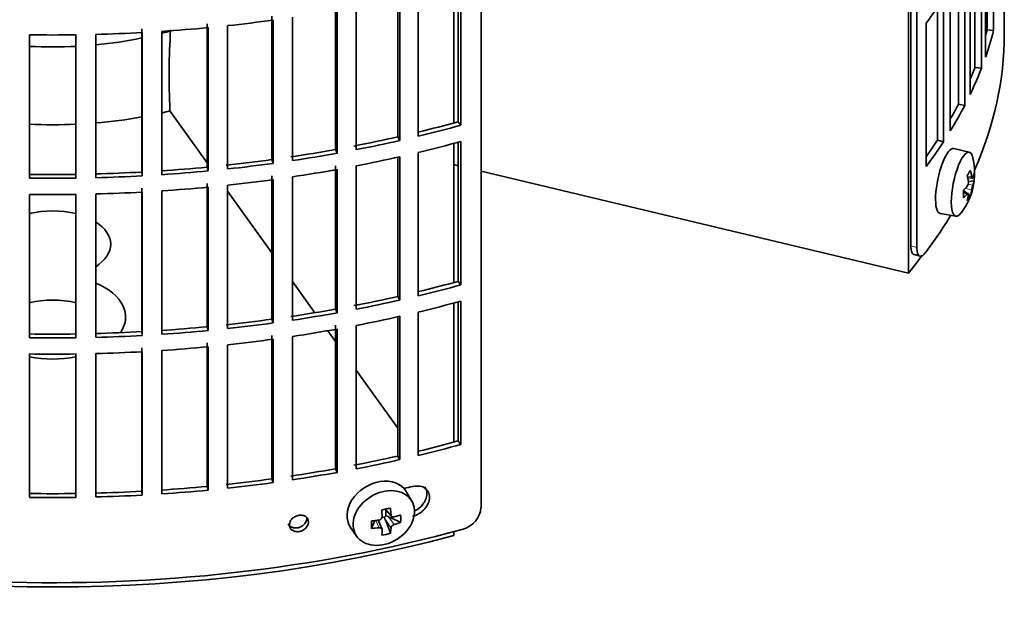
# Model space of a CAD drawing. Header units: millimetres. Extents: x 402 to 1276, y -1884 to 1700.
# Tile 5 of 23: x 1122 to 1270, y -1817 to -1728. Entities that reach past the tile are written whole.
import ezdxf

# ---------------------------------------------------------------- set-up
doc = ezdxf.new("R2010")
doc.units = ezdxf.units.MM
for name, color, linetype in [('M5X8_UNI7687', 7, 'Continuous'), ('VSI184-254_GIUNT', 7, 'Continuous'), ('VSI344-454_FILTR', 7, 'Continuous'), ('VSI344-454_SUPPO', 7, 'Continuous')]:
    doc.layers.add(name, color=color, linetype=linetype)

# ---------------------------------------------------------------- blocks, each defined once
blk = doc.blocks.new('SE4')
at = {"layer": 'M5X8_UNI7687', "color": 7, "linetype": 'Continuous', "lineweight": 35}
for p, q in [((1265.15, -1747.71), (1262.81, -1747.15)), ((1264.91, -1751.56), (1265.59, -1751.62)), ((1265.86, -1752.03), (1265, -1752.12)), ((1264.78, -1753.87), (1264.26, -1753.47)), ((1264.97, -1753.93), (1264.27, -1753.69)), ((1265.3, -1754.26), (1264.99, -1754.02)), ((1260.76, -1756.93), (1263.12, -1757.36)), ((1181.1, -1800.39), (1180.3, -1799)), ((1177.03, -1801.59), (1178.03, -1802.66)), ((1177.16, -1801.72), (1177.16, -1802.58)), ((1175.01, -1804.48), (1175.53, -1803.3)), ((1176.59, -1804.58), (1176.03, -1803.24)), ((1176.98, -1802.76), (1176.56, -1802.85)), ((1177.85, -1805.22), (1177.09, -1803.21)), ((1179.4, -1803.56), (1177.56, -1802.71)), ((1171.85, -1804.33), (1172.76, -1805.65))]:
    blk.add_line(p, q, dxfattribs=at)
at = {"layer": 'M5X8_UNI7687', "color": 4, "linetype": 'Continuous', "lineweight": 9}
for p, q in [((1264.86, -1751.35), (1265.49, -1751.4)), ((1265.49, -1753.37), (1264.55, -1753.16)), ((1264.97, -1752.54), (1265.66, -1752.69)), ((1264.84, -1754.01), (1264.27, -1753.81)), ((1177.12, -1801.56), (1177.94, -1802.44)), ((1176.14, -1804.38), (1175.68, -1803.28)), ((1177.94, -1804.41), (1177.09, -1803.21)), ((1177.56, -1802.71), (1178.41, -1803.91))]:
    blk.add_line(p, q, dxfattribs=at)
at = {"layer": 'M5X8_UNI7687', "color": 7, "linetype": 'Continuous', "lineweight": 35}
for centre, radius, start, end in [((1255.95, -1750.81), 10, 323.0972, 13.1681), ((1264.03, -1752.28), 0.985, 325.1147, 6.6333), ((1269.16, -1753.93), 3.71, 160.4717, 171.2763), ((1176.08, -1802.7), 0.528, 276.4555, 357.8986)]:
    blk.add_arc(centre, radius, start, end, dxfattribs=at)
for centre, major_axis, ratio, start_param, end_param in [((1261.77, -1752.04), (1.03, 4.89), 0.279258, 0, 3.149676), ((1264.12, -1752.53), (-1.01, -4.83), 0.279258, 2.602715, 6.283185), ((1261.77, -1752.04), (1.03, 4.89), 0.279258, 6.275102, 6.283185), ((1258.02, -1753.75), (7.56, 5.34), 0.305094, -0.70884, -0.559147), ((1255.91, -1750.9), (9.07, -4.21), 0.788675, 0.472009, 0.586568), ((1256.01, -1750.73), (7.78, -6.28), 0.739997, 0.659835, 0.774395), ((1255.96, -1750.94), (9.95, 0.98), 0.550814, -0.283422, -0.168863), ((1256.97, -1752.91), (8.32, 4.07), 0.785719, 5.841156, 5.990848), ((1255.96, -1750.94), (9.95, 0.98), 0.550814, -0.64024, -0.525681), ((1259.07, -1749.59), (3.38, -8.62), 0.459156, 0.788486, 0.938178), ((1255.91, -1750.9), (9.07, -4.21), 0.788675, 0.115191, 0.22975), ((1255.96, -1750.69), (9.95, -1.02), 0.599492, 6.115611, 6.23017), ((1255.96, -1750.69), (9.95, -1.02), 0.599492, -0.524392, -0.409833), ((1256.01, -1750.73), (7.78, -6.28), 0.739997, 0.303018, 0.417577), ((1258.02, -1748.75), (6.53, -6.56), 0.631658, 0.068863, 0.218555), ((1264.12, -1752.53), (-1.01, -4.83), 0.279258, 0, 0.538878), ((1176.01, -1801.56), (4.23, 2.67), 0.767256, 0, 3.174849), ((1176.01, -1801.56), (4.23, 2.67), 0.767256, 6.249929, 6.283185), ((1174.64, -1801.89), (9.07, 1.85), 0.019763, -1.362564, -1.212872), ((1174.04, -1798.17), (1.53, -9.88), 0.211325, 1.060011, 1.174571), ((1173.75, -1798.23), (2.6, -9.66), 0.345066, 1.029371, 1.14393), ((1173.89, -1798.33), (9.99, 0.35), 0.508283, -1.119427, -1.004868), ((1171.76, -1800), (5.99, -7.06), 0.675161, 0.597011, 0.746703), ((1177.52, -1798.79), (-1.49, -9.14), 0.222064, -1.011937, -0.862245), ((1173.89, -1798.33), (9.99, 0.35), 0.508283, 4.80694, 4.9215), ((1177.39, -1802.88), (-0.426, -0.263), 0.771805, 4.793187, 5.319985), ((1177.56, -1803.12), (-0.389, 0.866), 0.498877, 0.936528, 1.454729), ((1177.56, -1803.12), (-0.787, 0.46), 0.398513, 4.948942, 5.467143), ((1173.89, -1798.07), (9.99, -0.39), 0.642024, -1.076849, -0.96229), ((1173.89, -1798.07), (9.99, -0.39), 0.642024, 4.849519, 4.964078), ((1174.04, -1798.17), (1.53, -9.88), 0.211325, 0.703193, 0.817753), ((1174.64, -1796.89), (8.01, -4.64), 0.916989, 5.413008, 5.5627), ((1173.75, -1798.23), (2.6, -9.66), 0.345066, 0.672553, 0.787113)]:
    blk.add_ellipse(centre, major_axis=major_axis, ratio=ratio, start_param=start_param, end_param=end_param, dxfattribs=at)
blk.add_ellipse((1176.86, -1802.91), major_axis=(-4.17, -2.63), ratio=0.767256, dxfattribs=at)
for points in [[(1265.49, -1751.4), (1265.5, -1751.41), (1265.5, -1751.44), (1265.51, -1751.48), (1265.52, -1751.51), (1265.52, -1751.53), (1265.53, -1751.56), (1265.54, -1751.58), (1265.56, -1751.6), (1265.57, -1751.61), (1265.58, -1751.62), (1265.59, -1751.62), (1265.6, -1751.62), (1265.62, -1751.61), (1265.63, -1751.6), (1265.64, -1751.58), (1265.65, -1751.56), (1265.66, -1751.54), (1265.66, -1751.53)], [(1265.01, -1754.14), (1265.01, -1754.13), (1265.01, -1754.1), (1265.01, -1754.07), (1265.01, -1754.04), (1265.01, -1754.01), (1265.01, -1753.99), (1265, -1753.97), (1264.99, -1753.95), (1264.98, -1753.94), (1264.97, -1753.93), (1264.95, -1753.93), (1264.94, -1753.93), (1264.92, -1753.94), (1264.9, -1753.95), (1264.88, -1753.96), (1264.86, -1753.98), (1264.85, -1754), (1264.84, -1754.01)], [(1177.94, -1802.44), (1177.94, -1802.45), (1177.94, -1802.48), (1177.95, -1802.52), (1177.97, -1802.56), (1177.98, -1802.59), (1178, -1802.63), (1178.03, -1802.66), (1178.05, -1802.68), (1178.09, -1802.71), (1178.12, -1802.73), (1178.16, -1802.74), (1178.2, -1802.75), (1178.24, -1802.76), (1178.28, -1802.76), (1178.32, -1802.76), (1178.36, -1802.76), (1178.39, -1802.75), (1178.41, -1802.75)], [(1178.41, -1803.91), (1178.39, -1803.91), (1178.36, -1803.92), (1178.32, -1803.94), (1178.28, -1803.96), (1178.24, -1803.98), (1178.2, -1804.01), (1178.16, -1804.04), (1178.12, -1804.07), (1178.09, -1804.11), (1178.05, -1804.15), (1178.03, -1804.18), (1178, -1804.22), (1177.98, -1804.26), (1177.97, -1804.3), (1177.95, -1804.33), (1177.94, -1804.37), (1177.94, -1804.4), (1177.94, -1804.41)], [(1176.61, -1804.69), (1176.61, -1804.68), (1176.61, -1804.65), (1176.6, -1804.62), (1176.59, -1804.58), (1176.58, -1804.55), (1176.56, -1804.52), (1176.53, -1804.5), (1176.51, -1804.47), (1176.48, -1804.45), (1176.44, -1804.43), (1176.4, -1804.41), (1176.36, -1804.4), (1176.32, -1804.39), (1176.28, -1804.38), (1176.23, -1804.38), (1176.19, -1804.38), (1176.15, -1804.38), (1176.14, -1804.38)]]:
    blk.add_open_spline(points, degree=3, dxfattribs=at)
at = {"layer": 'VSI184-254_GIUNT', "color": 7, "linetype": 'Continuous', "lineweight": 35}
for start_param, end_param in [(-1.14036, -1.10355), (4.877649, 5.059742), (4.62322, 4.801558)]:
    blk.add_ellipse((1126.93, -1709.01), major_axis=(39.5, 0), ratio=0.57735, start_param=start_param, end_param=end_param, dxfattribs=at)
at = {"layer": 'VSI344-454_FILTR', "color": 7, "linetype": 'Continuous', "lineweight": 35}
for p, q in [((1191.52, -1801.36), (1191.52, -1580.09)), ((1256.34, -1761.82), (1256.34, -1622.31)), ((1257.25, -1762.06), (1257.25, -1621.56)), ((1268.81, -1729.35), (1268.81, -1707.71)), ((1267.59, -1733.35), (1267.59, -1711.71)), ((1267.83, -1729.25), (1267.83, -1711.02)), ((1266.97, -1735.03), (1266.97, -1713.4)), ((1266, -1734.89), (1266, -1715.74)), ((1265.27, -1738.97), (1265.27, -1717.34)), ((1264.45, -1740.63), (1264.45, -1718.99)), ((1263.5, -1740.45), (1263.5, -1720.76)), ((1188.08, -1743.1), (1188.08, -1722.11)), ((1188.49, -1743.63), (1188.49, -1721.99)), ((1182.06, -1745.28), (1182.06, -1723.65)), ((1262.28, -1744.49), (1262.28, -1722.85)), ((1178.96, -1745.39), (1178.96, -1724.37)), ((1179.3, -1745.93), (1179.3, -1724.29)), ((1261.25, -1746.11), (1261.25, -1724.47)), ((1270.43, -1729.83), (1270.43, -1724.93)), ((1169.57, -1747.29), (1169.57, -1725.66)), ((1169.85, -1747.85), (1169.85, -1726.21)), ((1172.69, -1747.32), (1172.69, -1725.68)), ((1260.33, -1745.89), (1260.33, -1725.86)), ((1159.99, -1748.82), (1159.99, -1727.18)), ((1160.19, -1749.39), (1160.19, -1727.75)), ((1163.09, -1748.97), (1163.09, -1727.33)), ((1140.37, -1750.7), (1140.37, -1729.06)), ((1140.44, -1751.27), (1140.44, -1729.64)), ((1143.41, -1751.09), (1143.41, -1729.46)), ((1150.24, -1749.96), (1150.24, -1728.32)), ((1150.38, -1750.53), (1150.38, -1728.89)), ((1153.31, -1750.23), (1153.31, -1728.59)), ((1258.62, -1749.88), (1258.62, -1728.24)), ((1267.83, -1729.25), (1268.81, -1729.35)), ((1123.41, -1751.62), (1123.41, -1729.98)), ((1130.44, -1751.62), (1130.44, -1729.98)), ((1133.42, -1751.56), (1133.42, -1729.92)), ((1266, -1734.89), (1266.97, -1735.03)), ((1263.5, -1740.45), (1264.45, -1740.63)), ((1188.08, -1743.1), (1188.49, -1743.63)), ((1178.96, -1745.39), (1179.3, -1745.93)), ((1260.33, -1745.89), (1261.25, -1746.11)), ((1169.57, -1747.29), (1169.85, -1747.85)), ((1188.08, -1767.19), (1188.08, -1746.19)), ((1188.49, -1767.72), (1188.49, -1746.08)), ((1159.99, -1748.82), (1160.19, -1749.39)), ((1178.96, -1769.47), (1178.96, -1748.46)), ((1179.3, -1770.02), (1179.3, -1748.38)), ((1182.06, -1769.37), (1182.06, -1747.73)), ((1150.24, -1749.96), (1150.38, -1750.53)), ((1169.57, -1771.38), (1169.57, -1749.74)), ((1169.85, -1771.94), (1169.85, -1750.3)), ((1172.69, -1771.4), (1172.69, -1749.77)), ((1140.37, -1750.7), (1140.44, -1751.27)), ((1159.99, -1772.91), (1159.99, -1751.27)), ((1160.19, -1773.47), (1160.19, -1751.84)), ((1163.09, -1773.06), (1163.09, -1751.42)), ((1140.37, -1774.79), (1140.37, -1753.15)), ((1150.24, -1774.04), (1150.24, -1752.41)), ((1150.38, -1774.62), (1150.38, -1752.98)), ((1153.31, -1774.32), (1153.31, -1752.68)), ((1123.41, -1775.7), (1123.41, -1754.07)), ((1130.44, -1775.7), (1130.44, -1754.07)), ((1133.42, -1775.64), (1133.42, -1754.01)), ((1140.44, -1775.36), (1140.44, -1753.72)), ((1143.41, -1775.18), (1143.41, -1753.54)), ((1256.82, -1763.15), (1257.72, -1763.39)), ((1188.08, -1767.19), (1188.49, -1767.72)), ((1178.96, -1769.47), (1179.3, -1770.02)), ((1188.08, -1791.28), (1188.08, -1770.28)), ((1188.49, -1791.8), (1188.49, -1770.17)), ((1169.57, -1771.38), (1169.85, -1771.94)), ((1178.96, -1793.56), (1178.96, -1772.54)), ((1179.3, -1794.1), (1179.3, -1772.46)), ((1182.06, -1793.46), (1182.06, -1771.82)), ((1150.24, -1774.04), (1150.38, -1774.62)), ((1159.99, -1772.91), (1160.19, -1773.47)), ((1169.57, -1795.47), (1169.57, -1773.83)), ((1172.69, -1795.49), (1172.69, -1773.85)), ((1140.37, -1774.79), (1140.44, -1775.36)), ((1159.99, -1796.99), (1159.99, -1775.36)), ((1163.09, -1797.14), (1163.09, -1775.51)), ((1169.85, -1796.02), (1169.85, -1774.39)), ((1150.24, -1798.13), (1150.24, -1776.49)), ((1150.38, -1798.7), (1150.38, -1777.07)), ((1153.31, -1798.4), (1153.31, -1776.77)), ((1160.19, -1797.56), (1160.19, -1775.92)), ((1123.41, -1799.79), (1123.41, -1778.15)), ((1130.44, -1799.79), (1130.44, -1778.15)), ((1133.42, -1799.73), (1133.42, -1778.09)), ((1140.37, -1798.87), (1140.37, -1777.23)), ((1140.44, -1799.45), (1140.44, -1777.81)), ((1143.41, -1799.27), (1143.41, -1777.63)), ((1188.08, -1791.28), (1188.49, -1791.8)), ((1178.96, -1793.56), (1179.3, -1794.1)), ((1169.57, -1795.47), (1169.85, -1796.02)), ((1159.99, -1796.99), (1160.19, -1797.56)), ((1140.37, -1798.87), (1140.44, -1799.45)), ((1150.24, -1798.13), (1150.38, -1798.7))]:
    blk.add_line(p, q, dxfattribs=at)
at = {"layer": 'VSI344-454_FILTR', "color": 4, "linetype": 'Continuous', "lineweight": 9}
for p, q in [((1257.25, -1762.06), (1256.34, -1761.82)), ((1165.51, -1803.5), (1165.26, -1802.94))]:
    blk.add_line(p, q, dxfattribs=at)
at = {"layer": 'VSI344-454_FILTR', "color": 7, "linetype": 'Continuous', "lineweight": 35}
for centre, radius, start, end in [((1126.93, -1481.51), 248.5, 269.189, 270.811), ((1126.93, -1504.3), 246.77, 269.1833, 270.8167), ((1126.93, -1503.14), 248.5, 269.189, 270.811), ((1126.93, -1505.59), 248.5, 269.189, 270.811), ((1126.93, -1528.39), 246.77, 269.1833, 270.8167), ((1126.93, -1527.23), 248.5, 269.189, 270.811), ((1126.93, -1529.68), 248.5, 269.189, 270.811), ((1126.93, -1552.47), 246.77, 269.1833, 270.8167), ((1126.93, -1551.32), 248.5, 269.189, 270.811), ((1187.86, -1801.03), 3.67, 285.1769, 354.8839)]:
    blk.add_arc(centre, radius, start, end, dxfattribs=at)
for centre, major_axis, start_param, end_param in [((1126.93, -1695.33), (143.5, 0), -0.40848, -0.359465), ((1126.93, -1647.16), (143.5, 0), -1.385871, -1.336842), ((1126.93, -1647.16), (143.5, 0), 4.757688, 4.806717), ((1126.93, -1647.16), (143.5, 0), -1.455685, -1.406655), ((1126.93, -1716.97), (142.5, 0), -0.160574, -0.149853), ((1126.93, -1716.97), (143.5, 0), -0.199041, -0.150025), ((1126.93, -1729.83), (143.5, 0), 3.141593, 5.158357), ((1126.93, -1729.83), (-143.5, 0), 2.890798, 3.141593), ((1126.93, -1716.97), (142.5, 0), -0.24208, -0.219666), ((1126.93, -1716.97), (143.5, 0), -0.268854, -0.219838), ((1126.93, -1716.97), (142.5, 0), -0.318145, -0.28948), ((1126.93, -1716.97), (143.5, 0), -0.338667, -0.289652), ((1126.93, -1668.79), (142.5, 0), -1.17351, -1.127231), ((1126.93, -1668.79), (143.5, 0), -1.176432, -1.127403), ((1126.93, -1668.79), (142.5, 0), -1.246417, -1.197044), ((1126.93, -1668.79), (143.5, 0), -1.246245, -1.197216), ((1126.93, -1716.97), (142.5, 0), -0.39195, -0.359293), ((1126.93, -1668.79), (142.5, 0), -1.31623, -1.266857), ((1126.93, -1671.24), (143.5, 0), -1.176432, -1.127403), ((1126.93, -1716.97), (143.5, 0), -0.40848, -0.359465), ((1126.93, -1668.79), (142.5, 0), -1.386044, -1.33667), ((1126.93, -1668.79), (143.5, 0), -1.316058, -1.267029), ((1126.93, -1671.24), (143.5, 0), -1.246245, -1.197216), ((1126.93, -1668.79), (142.5, 0), -1.455857, -1.406483), ((1126.93, -1668.79), (143.5, 0), -1.385871, -1.336842), ((1126.93, -1671.24), (143.5, 0), -1.316058, -1.267029), ((1126.93, -1668.79), (142.5, 0), 4.757515, 4.806889), ((1126.93, -1668.79), (143.5, 0), 4.757688, 4.806717), ((1126.93, -1668.79), (143.5, 0), -1.455685, -1.406655), ((1126.93, -1671.24), (143.5, 0), -1.385871, -1.336842), ((1126.93, -1671.24), (143.5, 0), -1.455685, -1.406655), ((1126.93, -1671.24), (143.5, 0), 4.757688, 4.806717), ((1126.93, -1729.83), (-143.5, 0), -3.552654, -3.478605), ((1126.93, -1692.88), (142.5, 0), -1.17351, -1.127231), ((1126.93, -1692.88), (143.5, 0), -1.176432, -1.127403), ((1126.93, -1692.88), (142.5, 0), -1.246417, -1.197044), ((1126.93, -1692.88), (143.5, 0), -1.246245, -1.197216), ((1126.93, -1695.33), (143.5, 0), -1.176432, -1.127403), ((1126.93, -1692.88), (142.5, 0), -1.31623, -1.266857), ((1126.93, -1692.88), (143.5, 0), -1.316058, -1.267029), ((1126.93, -1695.33), (143.5, 0), -1.246245, -1.197216), ((1126.93, -1692.88), (142.5, 0), -1.455857, -1.406483), ((1126.93, -1692.88), (142.5, 0), -1.386044, -1.33667), ((1126.93, -1692.88), (143.5, 0), -1.385871, -1.336842), ((1126.93, -1692.88), (142.5, 0), 4.757515, 4.806889), ((1126.93, -1692.88), (143.5, 0), 4.757688, 4.806717), ((1126.93, -1692.88), (143.5, 0), -1.455685, -1.406655), ((1126.93, -1695.33), (143.5, 0), -1.316058, -1.267029), ((1126.93, -1695.33), (143.5, 0), -1.455685, -1.406655), ((1126.93, -1695.33), (143.5, 0), -1.385871, -1.336842), ((1126.93, -1695.33), (143.5, 0), 4.757688, 4.806717), ((1126.93, -1716.97), (142.5, 0), -1.17351, -1.127231), ((1126.93, -1716.97), (143.5, 0), -1.176432, -1.127403), ((1126.93, -1716.97), (142.5, 0), -1.246417, -1.197044), ((1126.93, -1716.97), (143.5, 0), -1.246245, -1.197216), ((1126.93, -1716.97), (142.5, 0), -1.31623, -1.266857), ((1126.93, -1716.97), (143.5, 0), -1.316058, -1.267029), ((1126.93, -1716.97), (142.5, 0), -1.386044, -1.33667), ((1126.93, -1716.97), (143.5, 0), -1.385871, -1.336842), ((1126.93, -1716.97), (142.5, 0), 4.757515, 4.806889), ((1126.93, -1716.97), (143.5, 0), 4.757688, 4.806717), ((1126.93, -1716.97), (142.5, 0), -1.455857, -1.406483), ((1126.93, -1716.97), (143.5, 0), -1.455685, -1.406655), ((1126.93, -1721.46), (143.5, 0), -1.192685, -1.182853)]:
    blk.add_ellipse(centre, major_axis=major_axis, ratio=0.57735, start_param=start_param, end_param=end_param, dxfattribs=at)
for points, knots in [([(1256.82, -1763.15), (1256.78, -1763.14), (1256.68, -1763.09), (1256.54, -1762.94), (1256.45, -1762.7), (1256.39, -1762.47), (1256.36, -1762.27), (1256.34, -1762.06), (1256.34, -1761.9), (1256.34, -1761.82)], [0.4220372, 0.4220372, 0.4220372, 0.4220372, 0.49974, 0.6239375, 0.7501535, 0.8127421, 0.8748331, 0.9370469, 1, 1, 1, 1]), ([(1257.25, -1762.06), (1257.25, -1762.11), (1257.25, -1762.2), (1257.25, -1762.33), (1257.26, -1762.45), (1257.28, -1762.57), (1257.29, -1762.68), (1257.31, -1762.78), (1257.36, -1762.96), (1257.45, -1763.18), (1257.61, -1763.35), (1257.79, -1763.42), (1257.97, -1763.38), (1258.12, -1763.29), (1258.24, -1763.2), (1258.35, -1763.08), (1258.43, -1762.98), (1258.47, -1762.93)], [0, 0, 0, 0, 0.036092, 0.07186, 0.10742, 0.142884, 0.178369, 0.213992, 0.249865, 0.376032, 0.500265, 0.624304, 0.750267, 0.812832, 0.874898, 0.937082, 1, 1, 1, 1]), ([(1181.21, -1802.64), (1181.35, -1802.6), (1181.64, -1802.52), (1182.07, -1802.32), (1182.48, -1802.05), (1182.87, -1801.71), (1183.24, -1801.28), (1183.63, -1800.63), (1183.82, -1799.78), (1183.64, -1799.04), (1183.18, -1798.43), (1182.39, -1798.01), (1181.59, -1798.1), (1181.21, -1798.15)], [0, 0, 0, 0, 0.053459, 0.108873, 0.166241, 0.225564, 0.286842, 0.368684, 0.501097, 0.624779, 0.701219, 0.857925, 1, 1, 1, 1]), ([(1183.03, -1798.23), (1183.07, -1798.29), (1183.26, -1798.58), (1183.42, -1799.21), (1183.24, -1800.04), (1182.78, -1800.89), (1182.17, -1801.51), (1181.64, -1801.79), (1181.49, -1801.85)], [0.3390411, 0.3390411, 0.3390411, 0.3390411, 0.3686839, 0.5010967, 0.6247787, 0.7012187, 0.8579249, 0.9145567, 0.9145567, 0.9145567, 0.9145567]), ([(1162.44, -1803.8), (1162.47, -1803.86), (1162.56, -1804.01), (1162.8, -1804.24), (1163.23, -1804.42), (1163.8, -1804.43), (1164.36, -1804.25), (1164.8, -1803.94), (1165.07, -1803.6), (1165.23, -1803.27), (1165.25, -1803.05), (1165.26, -1802.94)], [0.112332, 0.112332, 0.112332, 0.112332, 0.1651632, 0.2496847, 0.3738706, 0.4991399, 0.6219592, 0.7454545, 0.8313176, 0.915596, 1, 1, 1, 1]), ([(1162.62, -1803.95), (1162.63, -1803.84), (1162.64, -1803.62), (1162.8, -1803.29), (1163.08, -1802.95), (1163.51, -1802.65), (1164.08, -1802.47), (1164.64, -1802.48), (1165.12, -1802.68), (1165.46, -1803.03), (1165.49, -1803.34), (1165.51, -1803.5)], [0, 0, 0, 0, 0.084454, 0.168831, 0.25477, 0.378375, 0.501304, 0.626685, 0.750981, 0.875806, 1, 1, 1, 1]), ([(1165.51, -1803.5), (1165.5, -1803.61), (1165.49, -1803.83), (1165.33, -1804.16), (1165.06, -1804.5), (1164.62, -1804.81), (1164.06, -1804.99), (1163.49, -1804.98), (1163.02, -1804.77), (1162.68, -1804.42), (1162.64, -1804.11), (1162.62, -1803.95)], [0, 0, 0, 0, 0.084454, 0.168831, 0.25477, 0.378375, 0.501304, 0.626685, 0.750981, 0.875806, 1, 1, 1, 1])]:
    blk.add_open_spline(points, degree=3, knots=knots, dxfattribs=at)
at = {"layer": 'VSI344-454_SUPPO', "color": 7, "linetype": 'Continuous', "lineweight": 35}
for p, q in [((1255.96, -1765.97), (1255.96, -1622.62)), ((1187.41, -1743.29), (1187.41, -1722.29)), ((1144.61, -1741.28), (1144.61, -1741.47)), ((1144.61, -1741.47), (1150.24, -1749.31)), ((1187.41, -1767.37), (1187.41, -1746.37)), ((1188.08, -1749.74), (1187.41, -1749.58)), ((1255.96, -1765.97), (1191.52, -1750.56)), ((1153.31, -1753.6), (1159.99, -1762.9)), ((1163.09, -1767.23), (1166.46, -1771.92)), ((1187.41, -1791.46), (1187.41, -1770.46)), ((1168.41, -1774.64), (1169.57, -1776.27)), ((1172.69, -1780.61), (1178.96, -1789.34)), ((1187.41, -1805.55), (1187.41, -1804.96))]:
    blk.add_line(p, q, dxfattribs=at)
blk.add_arc((1247.08, -1736.19), 102.6, 176.119, 182.8425, dxfattribs=at)
for centre, major_axis, start_param, end_param in [((1126.93, -1717.58), (45, 0), -1.195801, -1.166986), ((1126.93, -1717.58), (45, 0), 4.857298, 5.015829), ((1126.93, -1717.58), (45, 0), 4.634142, 4.790635), ((1126.93, -1761.6), (8.75, 0), 1.157096, 1.984496), ((1126.93, -1761.6), (8.75, 0), -0.73379, 0.73379), ((1126.93, -1731.05), (-142.5, 0), -3.579922, -3.543763), ((1126.93, -1772.57), (-11, 0), 2.759244, 4.080416), ((1126.93, -1775.07), (8.75, 0), 1.157096, 1.984496), ((1126.93, -1772.57), (-11, 0), 1.245307, 1.896286), ((1126.93, -1731.05), (-142.5, 0), 1.132467, 2.009125)]:
    blk.add_ellipse(centre, major_axis=major_axis, ratio=0.57735, start_param=start_param, end_param=end_param, dxfattribs=at)

msp = doc.modelspace()

# ---------------------------------------------------------------- block references
msp.add_blockref('SE4', (0, 0))

doc.saveas('drawing.dxf')
